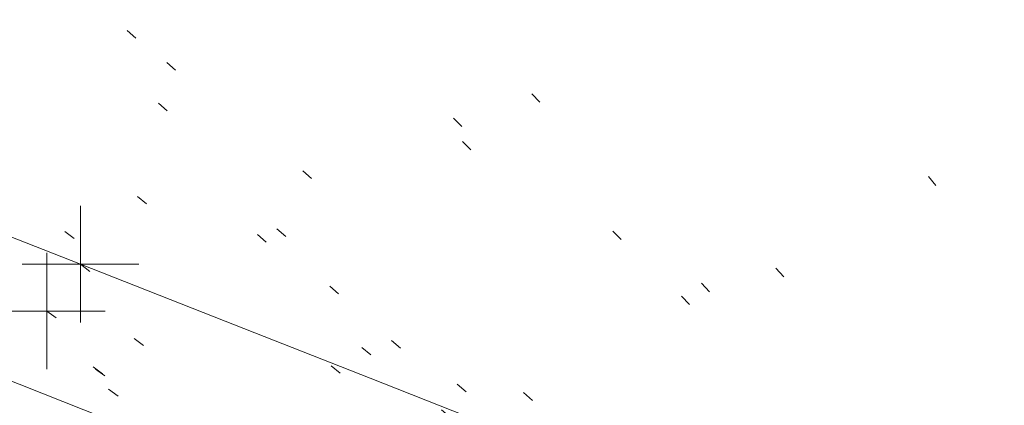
# Model space of a CAD drawing. Extents: x 413123 to 1465301, y 377724 to 504150.
# Tile 34 of 256: x 1463239.68 to 1463248.12, y 433219.92 to 433223.23. Entities that reach past the tile are written whole.
import ezdxf

# ---------------------------------------------------------------- set-up
doc = ezdxf.new("R2010")
doc.units = 0
doc.header["$MEASUREMENT"] = 0
for name, pattern in [('DGN Style 1', [8.732639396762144, 0.01453018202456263, -8.71810921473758]), ('DGN Style 3', [20.34225483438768, 14.53018202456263, -5.812072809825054]), ('ohcombex', [0])]:
    doc.linetypes.add(name, pattern=pattern)
for name, color, linetype, lineweight in [('PV_X_Curb', 120, 'DGN Style 1', 0), ('PV_X_EOP', 7, 'DGN Style 3', 0), ('UT_X_Overhead_Combined', 30, 'ohcombex', 0)]:
    doc.layers.add(name, color=color, linetype=linetype, lineweight=lineweight)
doc.layers.add('SV_Observation (Construction)', color=97, linetype='DGN Style 1', lineweight=0, transparency=0.9)
doc.layers.add('SV_X_Shot_Marker (Construction)', color=40, linetype='Continuous', lineweight=0, transparency=0.5)

# ---------------------------------------------------------------- blocks, each defined once
blk = doc.blocks.new('SVPT_2550')
at = {"layer": 'SV_X_Shot_Marker (Construction)', "transparency": 33554495}
for p, q in [((0, 0.02499999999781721), (0, -0.02500000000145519)), ((-0.02499999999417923, 0), (0.02500000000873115, 0))]:
    blk.add_line(p, q, dxfattribs=at)
blk.add_point((0, 0), dxfattribs=at)
blk = doc.blocks.new('SVPT_2551')
at = {"layer": 'SV_X_Shot_Marker (Construction)', "transparency": 33554495}
for p, q in [((1.455191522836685e-11, 0.02500000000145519), (1.455191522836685e-11, -0.02499999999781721)), ((-0.02499999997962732, 0), (0.02500000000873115, 0))]:
    blk.add_line(p, q, dxfattribs=at)
blk.add_point((1.455191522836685e-11, 0), dxfattribs=at)

msp = doc.modelspace()

# ---------------------------------------------------------------- linework, layer by layer
at = {"layer": 'PV_X_Curb'}
for points, knots in [([(1463034.114341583, 433358.5354235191, 570.967442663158), (1463034.382762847, 433357.8525596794, 570.9829174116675), (1463034.902669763, 433356.6746703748, 570.9791408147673), (1463036.322057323, 433354.5205973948, 570.6849760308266), (1463037.748960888, 433352.2020754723, 570.6878951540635), (1463040.018756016, 433349.1857511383, 570.9427811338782), (1463042.639031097, 433346.7780487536, 570.7955674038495), (1463044.970687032, 433345.5933757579, 570.8824061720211), (1463045.921303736, 433345.2188641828, 570.878208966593), (1463051.106075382, 433343.1762354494, 570.8553169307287), (1463056.290847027, 433341.1336067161, 570.8324248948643), (1463061.475618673, 433339.0909779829, 570.809532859), (1463062.018547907, 433338.9041474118, 570.7725412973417), (1463062.561477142, 433338.7173168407, 570.7355497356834), (1463063.104406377, 433338.5304862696, 570.6985581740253), (1463069.657625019, 433335.9461940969, 570.7210719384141), (1463076.21084366, 433333.3619019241, 570.7435857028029), (1463082.764062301, 433330.7776097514, 570.7660994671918), (1463087.246478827, 433329.0023655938, 570.8028168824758), (1463091.728895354, 433327.2271214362, 570.8395342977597), (1463096.211311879, 433325.4518772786, 570.8762517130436), (1463096.878442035, 433325.1897515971, 570.9638925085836), (1463097.545572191, 433324.9276259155, 571.0515333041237), (1463098.212702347, 433324.6655002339, 571.1391740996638), (1463104.831686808, 433322.094946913, 571.1640382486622), (1463111.45067127, 433319.524393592, 571.1889023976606), (1463118.069655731, 433316.953840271, 571.2137665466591), (1463125.957183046, 433313.9138789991, 571.1851535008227), (1463133.844710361, 433310.8739177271, 571.1565404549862), (1463141.732237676, 433307.8339564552, 571.1279274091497), (1463145.767175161, 433306.241790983, 571.1313455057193), (1463149.802112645, 433304.6496255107, 571.134763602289), (1463153.83705013, 433303.0574600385, 571.1381816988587), (1463154.355066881, 433302.8054079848, 571.0924572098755), (1463154.873083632, 433302.5533559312, 571.0467327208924), (1463155.391100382, 433302.3013038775, 571.0010082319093), (1463159.740180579, 433300.5574304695, 571.007755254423), (1463164.089260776, 433298.8135570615, 571.0145022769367), (1463168.438340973, 433297.0696836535, 571.0212492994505), (1463173.76020955, 433294.9893866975, 571.0517121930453), (1463179.082078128, 433292.9090897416, 571.0821750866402), (1463184.403946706, 433290.8287927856, 571.1126379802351), (1463184.927832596, 433290.6024130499, 571.183469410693), (1463185.451718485, 433290.3760333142, 571.254300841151), (1463185.975604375, 433290.1496535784, 571.3251322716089), (1463193.283059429, 433287.4009373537, 571.3274320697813), (1463200.590514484, 433284.6522211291, 571.3297318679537), (1463207.897969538, 433281.9035049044, 571.3320316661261), (1463214.611583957, 433279.3049910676, 571.3660593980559), (1463221.325198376, 433276.7064772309, 571.4000871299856), (1463228.038812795, 433274.1079633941, 571.4341148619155), (1463234.876881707, 433271.4003319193, 571.5030017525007), (1463241.714950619, 433268.6927004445, 571.5718886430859), (1463248.553019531, 433265.9850689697, 571.6407755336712), (1463252.53367608, 433264.4224603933, 571.6987979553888), (1463256.514332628, 433262.8598518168, 571.7568203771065), (1463260.494989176, 433261.2972432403, 571.8148427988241), (1463261.18962272, 433261.0748617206, 571.7422662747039), (1463261.884256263, 433260.8524802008, 571.6696897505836), (1463262.578889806, 433260.6300986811, 571.5971132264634), (1463267.974277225, 433258.4984942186, 571.5913249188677), (1463273.369664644, 433256.3668897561, 571.5855366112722), (1463278.765052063, 433254.2352852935, 571.5797483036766), (1463284.039124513, 433252.1341649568, 571.626583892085), (1463289.313196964, 433250.0330446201, 571.6734194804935), (1463294.587269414, 433247.9319242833, 571.7202550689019), (1463295.147837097, 433247.7325865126, 571.8045569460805), (1463295.70840478, 433247.533248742, 571.8888588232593), (1463296.268972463, 433247.3339109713, 571.9731607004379), (1463303.262539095, 433244.6091737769, 572.0038664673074), (1463310.256105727, 433241.8844365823, 572.034572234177), (1463317.249672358, 433239.1596993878, 572.0652780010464), (1463324.8255847, 433236.206749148, 572.1003223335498), (1463332.401497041, 433233.2537989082, 572.1353666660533), (1463339.977409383, 433230.3008486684, 572.1704109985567), (1463346.624217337, 433227.6724527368, 572.1699621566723), (1463353.271025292, 433225.044056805, 572.1695133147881), (1463359.917833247, 433222.4156608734, 572.1690644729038), (1463363.666535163, 433220.9685334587, 572.1740861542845), (1463367.415237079, 433219.521406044, 572.1791078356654), (1463371.163938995, 433218.0742786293, 572.1841295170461), (1463371.754596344, 433217.8301906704, 572.1047293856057), (1463372.345253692, 433217.5861027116, 572.0253292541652), (1463372.935911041, 433217.3420147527, 571.9459291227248), (1463380.338603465, 433214.4611246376, 571.9041823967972), (1463387.741295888, 433211.5802345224, 571.8624356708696), (1463395.143988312, 433208.6993444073, 571.8206889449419), (1463403.121855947, 433205.5721027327, 571.8539167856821), (1463411.099723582, 433202.4448610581, 571.8871446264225), (1463419.077591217, 433199.3176193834, 571.9203724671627), (1463419.407565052, 433199.1647159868, 571.9396248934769), (1463419.737538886, 433199.0118125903, 571.9588773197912), (1463420.067512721, 433198.8589091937, 571.9781297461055)], [0, 0, 0, 0, 0.004163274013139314, 0.007301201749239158, 0.0146979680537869, 0.01957460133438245, 0.02877745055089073, 0.03448275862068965, 0.03448275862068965, 0.03448275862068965, 0.06896551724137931, 0.06896551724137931, 0.06896551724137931, 0.1034482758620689, 0.1034482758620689, 0.1034482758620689, 0.1379310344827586, 0.1379310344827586, 0.1379310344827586, 0.1724137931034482, 0.1724137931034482, 0.1724137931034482, 0.2068965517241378, 0.2068965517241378, 0.2068965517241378, 0.2413793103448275, 0.2413793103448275, 0.2413793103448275, 0.2758620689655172, 0.2758620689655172, 0.2758620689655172, 0.3103448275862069, 0.3103448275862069, 0.3103448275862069, 0.3448275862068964, 0.3448275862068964, 0.3448275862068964, 0.3793103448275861, 0.3793103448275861, 0.3793103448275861, 0.4137931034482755, 0.4137931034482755, 0.4137931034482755, 0.4482758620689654, 0.4482758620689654, 0.4482758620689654, 0.4827586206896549, 0.4827586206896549, 0.4827586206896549, 0.5172413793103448, 0.5172413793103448, 0.5172413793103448, 0.5517241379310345, 0.5517241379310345, 0.5517241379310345, 0.5862068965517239, 0.5862068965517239, 0.5862068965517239, 0.6206896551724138, 0.6206896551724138, 0.6206896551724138, 0.6551724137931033, 0.6551724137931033, 0.6551724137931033, 0.6896551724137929, 0.6896551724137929, 0.6896551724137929, 0.7241379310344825, 0.7241379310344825, 0.7241379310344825, 0.7586206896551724, 0.7586206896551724, 0.7586206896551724, 0.7931034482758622, 0.7931034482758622, 0.7931034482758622, 0.8275862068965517, 0.8275862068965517, 0.8275862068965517, 0.8620689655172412, 0.8620689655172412, 0.8620689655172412, 0.8965517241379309, 0.8965517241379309, 0.8965517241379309, 0.9310344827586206, 0.9310344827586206, 0.9310344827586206, 0.9655172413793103, 0.9655172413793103, 0.9655172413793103, 1, 1, 1, 1]), ([(1463694.730807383, 433042.1012902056, 573.2000085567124), (1463688.122071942, 433044.6665198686, 573.2117681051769), (1463681.5133365, 433047.2317495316, 573.2235276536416), (1463674.904601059, 433049.7969791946, 573.2352872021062), (1463669.906627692, 433051.7384291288, 573.2422034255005), (1463664.908654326, 433053.679879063, 573.249119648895), (1463659.910680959, 433055.6213289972, 573.2560358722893), (1463659.31440991, 433055.8530469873, 573.3282538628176), (1463658.718138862, 433056.0847649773, 573.400471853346), (1463658.121867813, 433056.3164829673, 573.4726898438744), (1463656.811811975, 433056.8455353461, 573.4691755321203), (1463655.501756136, 433057.3745877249, 573.4656612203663), (1463654.191700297, 433057.9036401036, 573.4621469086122), (1463647.078403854, 433060.7016199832, 573.4311409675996), (1463639.965107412, 433063.4995998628, 573.4001350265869), (1463632.851810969, 433066.2975797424, 573.3691290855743), (1463626.603526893, 433068.7760307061, 573.3262890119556), (1463620.355242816, 433071.25448167, 573.2834489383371), (1463614.10695874, 433073.7329326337, 573.2406088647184), (1463606.821724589, 433076.5483492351, 573.1778320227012), (1463599.536490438, 433079.3637658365, 573.1150551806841), (1463592.251256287, 433082.1791824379, 573.052278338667), (1463585.048675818, 433085.0513616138, 572.9767093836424), (1463577.846095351, 433087.9235407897, 572.901140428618), (1463570.643514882, 433090.7957199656, 572.8255714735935), (1463568.520856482, 433091.6009161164, 572.8136526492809), (1463566.398198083, 433092.4061122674, 572.8017338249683), (1463564.275539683, 433093.2113084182, 572.7898150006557), (1463563.658286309, 433093.4932407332, 572.723361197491), (1463563.041032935, 433093.7751730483, 572.6569073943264), (1463562.423779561, 433094.0571053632, 572.5904535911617), (1463557.897842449, 433095.8076798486, 572.5495712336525), (1463553.371905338, 433097.5582543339, 572.5086888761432), (1463548.845968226, 433099.3088288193, 572.4678065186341), (1463541.746736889, 433102.0973839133, 572.4116307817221), (1463534.647505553, 433104.8859390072, 572.3554550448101), (1463527.548274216, 433107.6744941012, 572.2992793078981), (1463527.099574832, 433107.8541490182, 572.3819727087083), (1463526.650875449, 433108.0338039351, 572.4646661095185), (1463526.202176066, 433108.2134588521, 572.5473595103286), (1463518.442801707, 433111.2934591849, 572.5872886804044), (1463510.683427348, 433114.3734595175, 572.6272178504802), (1463502.924052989, 433117.4534598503, 572.6671470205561), (1463495.101662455, 433120.5759616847, 572.6180249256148), (1463487.279271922, 433123.6984635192, 572.5689028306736), (1463479.456881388, 433126.8209653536, 572.5197807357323), (1463474.540841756, 433128.7396558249, 572.5305568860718), (1463469.624802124, 433130.6583462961, 572.5413330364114), (1463464.708762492, 433132.5770367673, 572.5521091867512), (1463464.15178183, 433132.7738995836, 572.4839343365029), (1463463.594801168, 433132.9707623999, 572.4157594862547), (1463463.037820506, 433133.1676252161, 572.3475846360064), (1463455.395093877, 433136.1460172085, 572.2965798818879), (1463447.752367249, 433139.1244092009, 572.2455751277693), (1463440.10964062, 433142.1028011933, 572.1945703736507), (1463439.463345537, 433142.3911085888, 572.2249332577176), (1463438.817050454, 433142.6794159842, 572.2552961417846), (1463438.170755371, 433142.9677233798, 572.2856590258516), (1463431.589276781, 433145.5431962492, 572.3185177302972), (1463425.007798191, 433148.1186691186, 572.351376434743), (1463418.4263196, 433150.6941419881, 572.3842351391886), (1463413.565512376, 433152.6091060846, 572.3506952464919), (1463408.704705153, 433154.5240701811, 572.3171553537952), (1463403.843897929, 433156.4390342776, 572.2836154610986), (1463402.295983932, 433157.0721267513, 572.2966227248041), (1463400.748069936, 433157.7052192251, 572.3096299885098), (1463399.20015594, 433158.3383116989, 572.3226372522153), (1463398.571326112, 433158.6030358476, 572.2531442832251), (1463397.942496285, 433158.8677599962, 572.1836513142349), (1463397.313666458, 433159.1324841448, 572.1141583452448), (1463389.499427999, 433162.1494767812, 572.1431257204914), (1463381.68518954, 433165.1664694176, 572.172093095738), (1463373.87095108, 433168.1834620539, 572.2010604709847), (1463373.202610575, 433168.4242856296, 572.2485422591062), (1463372.53427007, 433168.6651092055, 572.2960240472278), (1463371.865929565, 433168.9059327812, 572.3435058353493), (1463366.852918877, 433170.8940812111, 572.309207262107), (1463361.839908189, 433172.882229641, 572.2749086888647), (1463356.826897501, 433174.8703780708, 572.2406101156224), (1463350.263613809, 433177.4130764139, 572.2105829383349), (1463343.700330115, 433179.955774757, 572.1805557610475), (1463337.137046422, 433182.4984731, 572.1505285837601), (1463332.732110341, 433184.1753668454, 572.1399057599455), (1463328.327174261, 433185.8522605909, 572.129282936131), (1463323.922238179, 433187.5291543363, 572.1186601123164), (1463323.550514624, 433187.6736224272, 572.0672464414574), (1463323.17879107, 433187.8180905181, 572.0158327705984), (1463322.807067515, 433187.9625586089, 571.9644190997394), (1463314.242457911, 433191.4677850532, 571.9189611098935), (1463305.677848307, 433194.9730114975, 571.8735031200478), (1463297.113238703, 433198.4782379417, 571.8280451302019), (1463296.447798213, 433198.6498683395, 571.8729159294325), (1463295.782357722, 433198.8214987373, 571.917786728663), (1463295.116917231, 433198.9931291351, 571.9626575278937), (1463288.43623397, 433201.6173953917, 571.9595616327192), (1463281.755550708, 433204.2416616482, 571.9564657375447), (1463275.074867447, 433206.8659279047, 571.9533698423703), (1463270.698621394, 433208.5836220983, 571.955071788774), (1463266.322375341, 433210.3013162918, 571.9567737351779), (1463261.946129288, 433212.0190104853, 571.9584756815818), (1463261.255964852, 433212.2907585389, 571.8814296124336), (1463260.565800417, 433212.5625065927, 571.8043835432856), (1463259.875635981, 433212.8342546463, 571.7273374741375), (1463253.221984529, 433215.4661261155, 571.684237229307), (1463246.568333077, 433218.0979975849, 571.6411369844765), (1463239.914681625, 433220.7298690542, 571.5980367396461), (1463232.697418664, 433223.5591135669, 571.584901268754), (1463225.480155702, 433226.3883580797, 571.5717657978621), (1463218.262892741, 433229.2176025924, 571.5586303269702), (1463212.689928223, 433231.3845503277, 571.501804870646), (1463207.116963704, 433233.5514980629, 571.4449794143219), (1463201.543999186, 433235.7184457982, 571.3881539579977), (1463197.702392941, 433237.2969398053, 571.3824755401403), (1463193.860786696, 433238.8754338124, 571.376797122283), (1463190.01918045, 433240.4539278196, 571.3711187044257), (1463189.420555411, 433240.6641899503, 571.4587546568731), (1463188.821930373, 433240.874452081, 571.5463906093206), (1463188.223305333, 433241.0847142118, 571.6340265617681), (1463185.054584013, 433242.3131517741, 571.6250500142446), (1463181.885862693, 433243.5415893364, 571.6160734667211), (1463178.717141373, 433244.7700268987, 571.6070969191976), (1463171.181422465, 433247.7347391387, 571.5342143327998), (1463163.645703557, 433250.6994513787, 571.4613317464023), (1463156.10998465, 433253.6641636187, 571.3884491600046), (1463148.761307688, 433256.5197229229, 571.322577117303), (1463141.412630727, 433259.3752822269, 571.2567050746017), (1463134.063953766, 433262.2308415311, 571.1908330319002), (1463126.984343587, 433264.9936274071, 571.2120531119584), (1463119.904733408, 433267.756413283, 571.2332731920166), (1463112.82512323, 433270.519199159, 571.2544932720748), (1463106.948373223, 433272.8554993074, 571.272380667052), (1463101.071623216, 433275.1917994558, 571.290268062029), (1463095.19487321, 433277.5280996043, 571.3081554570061), (1463087.382378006, 433280.5556578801, 571.2445784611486), (1463079.569882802, 433283.583216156, 571.1810014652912), (1463071.757387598, 433286.6107744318, 571.1174244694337), (1463067.011834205, 433288.4980060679, 571.0790224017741), (1463062.266280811, 433290.385237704, 571.0406203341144), (1463057.520727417, 433292.27246934, 571.0022182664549), (1463052.596696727, 433294.1302708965, 570.9741905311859), (1463047.672666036, 433295.988072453, 570.946162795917), (1463042.748635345, 433297.8458740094, 570.9181350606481), (1463040.996474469, 433298.028892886, 570.6600759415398), (1463037.884741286, 433298.0614564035, 570.3732611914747), (1463033.533792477, 433297.4811137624, 570.213053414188), (1463028.578927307, 433295.8351240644, 570.8846791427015), (1463025.750437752, 433293.3300609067, 570.5443428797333), (1463024.222435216, 433291.00068514, 570.5092220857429), (1463023.412434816, 433289.7658735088, 570.490604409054), (1463022.602434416, 433288.5310618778, 570.4719867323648), (1463021.792434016, 433287.2962502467, 570.4533690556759), (1463021.001432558, 433285.3732457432, 570.5012869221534), (1463020.2104311, 433283.4502412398, 570.549204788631), (1463019.419429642, 433281.5272367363, 570.5971226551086), (1463018.531487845, 433279.3825151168, 570.6481372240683), (1463017.643546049, 433277.2377934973, 570.6991517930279), (1463016.755604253, 433275.0930718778, 570.7501663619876), (1463014.741467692, 433270.0950215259, 570.9656913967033), (1463012.727331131, 433265.096971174, 571.181216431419), (1463010.71319457, 433260.0989208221, 571.3967414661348)], [0, 0, 0, 0, 0.01923076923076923, 0.01923076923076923, 0.01923076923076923, 0.03846153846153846, 0.03846153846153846, 0.03846153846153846, 0.05769230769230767, 0.05769230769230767, 0.05769230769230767, 0.07692307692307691, 0.07692307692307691, 0.07692307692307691, 0.09615384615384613, 0.09615384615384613, 0.09615384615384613, 0.1153846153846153, 0.1153846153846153, 0.1153846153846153, 0.1346153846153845, 0.1346153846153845, 0.1346153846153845, 0.1538461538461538, 0.1538461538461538, 0.1538461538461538, 0.1730769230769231, 0.1730769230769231, 0.1730769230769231, 0.1923076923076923, 0.1923076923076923, 0.1923076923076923, 0.2115384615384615, 0.2115384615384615, 0.2115384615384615, 0.2307692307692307, 0.2307692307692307, 0.2307692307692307, 0.25, 0.25, 0.25, 0.269230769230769, 0.269230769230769, 0.269230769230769, 0.2884615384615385, 0.2884615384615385, 0.2884615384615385, 0.3076923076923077, 0.3076923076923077, 0.3076923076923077, 0.3269230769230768, 0.3269230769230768, 0.3269230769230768, 0.3461538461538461, 0.3461538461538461, 0.3461538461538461, 0.3653846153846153, 0.3653846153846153, 0.3653846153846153, 0.3846153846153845, 0.3846153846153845, 0.3846153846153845, 0.4038461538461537, 0.4038461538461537, 0.4038461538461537, 0.423076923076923, 0.423076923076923, 0.423076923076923, 0.4423076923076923, 0.4423076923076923, 0.4423076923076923, 0.4615384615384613, 0.4615384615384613, 0.4615384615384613, 0.4807692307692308, 0.4807692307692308, 0.4807692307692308, 0.5, 0.5, 0.5, 0.5192307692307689, 0.5192307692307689, 0.5192307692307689, 0.538461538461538, 0.538461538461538, 0.538461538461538, 0.5576923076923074, 0.5576923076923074, 0.5576923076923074, 0.576923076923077, 0.576923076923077, 0.576923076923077, 0.5961538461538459, 0.5961538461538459, 0.5961538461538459, 0.6153846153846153, 0.6153846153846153, 0.6153846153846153, 0.6346153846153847, 0.6346153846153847, 0.6346153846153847, 0.6538461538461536, 0.6538461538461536, 0.6538461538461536, 0.673076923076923, 0.673076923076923, 0.673076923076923, 0.6923076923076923, 0.6923076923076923, 0.6923076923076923, 0.7115384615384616, 0.7115384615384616, 0.7115384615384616, 0.7307692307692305, 0.7307692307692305, 0.7307692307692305, 0.7499999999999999, 0.7499999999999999, 0.7499999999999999, 0.7692307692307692, 0.7692307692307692, 0.7692307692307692, 0.7884615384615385, 0.7884615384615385, 0.7884615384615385, 0.8076923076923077, 0.8076923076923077, 0.8076923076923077, 0.826923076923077, 0.826923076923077, 0.826923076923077, 0.846153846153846, 0.846153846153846, 0.846153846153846, 0.8653846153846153, 0.8653846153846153, 0.8653846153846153, 0.8846153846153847, 0.8846153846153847, 0.8846153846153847, 0.9038461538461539, 0.9038461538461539, 0.9038461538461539, 0.9087225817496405, 0.9125585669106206, 0.9159702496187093, 0.9230769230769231, 0.9230769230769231, 0.9230769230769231, 0.9423076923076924, 0.9423076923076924, 0.9423076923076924, 0.9615384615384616, 0.9615384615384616, 0.9615384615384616, 0.9807692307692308, 0.9807692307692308, 0.9807692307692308, 1, 1, 1, 1])]:
    msp.add_open_spline(points, degree=3, knots=knots, dxfattribs=at)
at = {"layer": 'PV_X_EOP'}
for points, knots in [([(1463033.539703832, 433358.668730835, 570.9312826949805), (1463033.78085339, 433357.7791180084, 570.9319642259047), (1463034.311810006, 433356.414696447, 570.9129230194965), (1463035.936664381, 433354.210215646, 570.7574772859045), (1463037.392149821, 433351.9520015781, 570.7191112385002), (1463039.598433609, 433348.7987445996, 570.7996873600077), (1463042.441302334, 433346.5539274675, 570.6747714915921), (1463044.712350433, 433345.0075174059, 570.6881225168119), (1463045.691659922, 433344.6760572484, 570.6008205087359), (1463046.330306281, 433344.4598990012, 570.5438874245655), (1463046.96895264, 433344.243740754, 570.486954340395), (1463047.607598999, 433344.0275825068, 570.4300212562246), (1463047.46569072, 433343.5095853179, 570.4737916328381), (1463047.32378244, 433342.9915881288, 570.5175620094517), (1463047.181874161, 433342.4735909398, 570.5613323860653), (1463047.962688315, 433342.1715041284, 570.5523071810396), (1463048.74350247, 433341.8694173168, 570.5432819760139), (1463049.524316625, 433341.5673305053, 570.5342567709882), (1463049.723445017, 433342.0454324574, 570.5031497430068), (1463049.92257341, 433342.5235344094, 570.4720427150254), (1463050.121701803, 433343.0016363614, 570.4409356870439), (1463054.363252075, 433341.3299102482, 570.4898514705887), (1463058.604802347, 433339.658184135, 570.5387672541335), (1463062.84635262, 433337.9864580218, 570.5876830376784), (1463069.380437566, 433335.4247592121, 570.6248076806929), (1463075.914522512, 433332.8630604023, 570.6619323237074), (1463082.448607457, 433330.3013615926, 570.699056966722), (1463087.637972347, 433328.22388055, 570.7205322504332), (1463092.827337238, 433326.1463995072, 570.7420075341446), (1463098.016702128, 433324.0689184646, 570.7634828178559), (1463104.657268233, 433321.5116641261, 570.769767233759), (1463111.297834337, 433318.9544097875, 570.7760516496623), (1463117.938400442, 433316.3971554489, 570.7823360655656), (1463125.924840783, 433313.2674390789, 570.73748834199), (1463133.911281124, 433310.1377227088, 570.6926406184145), (1463141.897721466, 433307.0080063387, 570.647792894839), (1463141.717745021, 433306.5125578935, 570.6799613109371), (1463141.537768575, 433306.0171094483, 570.7121297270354), (1463141.35779213, 433305.5216610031, 570.7442981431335), (1463142.229950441, 433305.2201381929, 570.7485050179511), (1463143.102108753, 433304.9186153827, 570.7527118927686), (1463143.974267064, 433304.6170925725, 570.7569187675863), (1463144.185348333, 433305.0788176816, 570.735481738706), (1463144.396429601, 433305.5405427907, 570.7140447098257), (1463144.607510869, 433306.0022678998, 570.6926076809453), (1463147.58473388, 433304.8543661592, 570.7341019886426), (1463150.56195689, 433303.7064644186, 570.7755962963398), (1463153.539179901, 433302.558562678, 570.817090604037), (1463158.44037952, 433300.5705139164, 570.826934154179), (1463163.341579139, 433298.5824651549, 570.8367777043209), (1463168.242778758, 433296.5944163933, 570.8466212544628), (1463174.091388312, 433294.2251577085, 570.8787504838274), (1463179.939997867, 433291.8558990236, 570.9108797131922), (1463185.788607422, 433289.4866403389, 570.9430089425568), (1463193.090936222, 433286.8080451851, 571.0096381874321), (1463200.393265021, 433284.1294500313, 571.0762674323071), (1463207.695593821, 433281.4508548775, 571.1428966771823), (1463214.34865388, 433278.828976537, 571.1804566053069), (1463221.001713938, 433276.2070981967, 571.2180165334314), (1463227.654773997, 433273.5852198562, 571.2555764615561), (1463234.593717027, 433270.8614597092, 571.311327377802), (1463241.532660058, 433268.1376995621, 571.3670782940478), (1463248.471603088, 433265.413939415, 571.4228292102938), (1463251.006317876, 433264.4249023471, 571.4376305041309), (1463253.541032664, 433263.4358652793, 571.452431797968), (1463256.075747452, 433262.4468282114, 571.4672330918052), (1463255.94008792, 433261.9072334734, 571.4705339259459), (1463255.804428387, 433261.3676387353, 571.4738347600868), (1463255.668768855, 433260.8280439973, 571.4771355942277), (1463256.445551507, 433260.5848901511, 571.4871075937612), (1463257.222334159, 433260.3417363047, 571.4970795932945), (1463257.999116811, 433260.0985824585, 571.507051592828), (1463258.226294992, 433260.5106164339, 571.4958264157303), (1463258.453473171, 433260.9226504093, 571.4846012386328), (1463258.680651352, 433261.3346843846, 571.4733760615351), (1463259.925804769, 433260.8493021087, 571.4829525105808), (1463261.170958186, 433260.3639198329, 571.4925289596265), (1463262.416111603, 433259.878537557, 571.5021054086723), (1463267.791649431, 433257.7869022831, 571.5241727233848), (1463273.167187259, 433255.6952670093, 571.5462400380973), (1463278.542725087, 433253.6036317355, 571.5683073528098), (1463284.352399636, 433251.3217999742, 571.5814787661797), (1463290.162074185, 433249.039968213, 571.5946501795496), (1463295.971748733, 433246.7581364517, 571.6078215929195), (1463302.949122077, 433244.0521724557, 571.6351321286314), (1463309.926495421, 433241.3462084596, 571.6624426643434), (1463316.903868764, 433238.6402444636, 571.6897532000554), (1463324.563747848, 433235.6405621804, 571.7285381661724), (1463332.223626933, 433232.6408798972, 571.7673231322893), (1463339.883506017, 433229.641197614, 571.8061080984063), (1463346.449952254, 433227.0690864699, 571.8205958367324), (1463353.01639849, 433224.4969753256, 571.8350835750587), (1463359.582844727, 433221.9248641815, 571.8495713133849), (1463363.961849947, 433220.2403229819, 571.8408310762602), (1463368.340855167, 433218.5557817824, 571.8320908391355), (1463372.719860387, 433216.8712405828, 571.8233506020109), (1463380.126525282, 433213.9587859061, 571.7905530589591), (1463387.533190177, 433211.0463312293, 571.7577555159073), (1463394.939855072, 433208.1338765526, 571.7249579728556), (1463402.425974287, 433205.1637758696, 571.7534560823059), (1463409.912093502, 433202.1936751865, 571.7819541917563), (1463417.398212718, 433199.2235745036, 571.8104523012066), (1463417.229394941, 433198.7682275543, 571.8194733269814), (1463417.060577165, 433198.3128806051, 571.8284943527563), (1463416.891759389, 433197.8575336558, 571.8375153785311), (1463417.692446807, 433197.4966240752, 571.8487103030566), (1463418.493134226, 433197.1357144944, 571.859905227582), (1463419.293821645, 433196.7748049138, 571.8711001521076), (1463419.475032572, 433197.247288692, 571.8477905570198), (1463419.6562435, 433197.7197724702, 571.8244809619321), (1463419.837454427, 433198.1922562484, 571.8011713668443), (1463419.83781155, 433198.2226624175, 571.7953862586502), (1463419.838168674, 433198.2530685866, 571.789601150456), (1463419.838525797, 433198.2834747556, 571.7838160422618)], [0, 0, 0, 0, 0.003968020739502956, 0.006425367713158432, 0.01199892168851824, 0.01581541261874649, 0.02326256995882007, 0.02777777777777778, 0.02777777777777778, 0.02777777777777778, 0.05555555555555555, 0.05555555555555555, 0.05555555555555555, 0.08333333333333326, 0.08333333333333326, 0.08333333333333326, 0.1111111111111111, 0.1111111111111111, 0.1111111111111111, 0.1388888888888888, 0.1388888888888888, 0.1388888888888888, 0.1666666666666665, 0.1666666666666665, 0.1666666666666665, 0.1944444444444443, 0.1944444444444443, 0.1944444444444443, 0.2222222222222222, 0.2222222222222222, 0.2222222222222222, 0.25, 0.25, 0.25, 0.2777777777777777, 0.2777777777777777, 0.2777777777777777, 0.3055555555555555, 0.3055555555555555, 0.3055555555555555, 0.333333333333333, 0.333333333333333, 0.333333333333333, 0.3611111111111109, 0.3611111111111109, 0.3611111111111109, 0.3888888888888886, 0.3888888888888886, 0.3888888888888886, 0.4166666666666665, 0.4166666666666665, 0.4166666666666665, 0.4444444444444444, 0.4444444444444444, 0.4444444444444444, 0.472222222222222, 0.472222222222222, 0.472222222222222, 0.5, 0.5, 0.5, 0.5277777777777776, 0.5277777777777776, 0.5277777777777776, 0.5555555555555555, 0.5555555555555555, 0.5555555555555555, 0.5833333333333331, 0.5833333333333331, 0.5833333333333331, 0.6111111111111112, 0.6111111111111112, 0.6111111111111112, 0.638888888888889, 0.638888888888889, 0.638888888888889, 0.6666666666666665, 0.6666666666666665, 0.6666666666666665, 0.6944444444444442, 0.6944444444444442, 0.6944444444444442, 0.722222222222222, 0.722222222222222, 0.722222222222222, 0.7499999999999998, 0.7499999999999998, 0.7499999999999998, 0.7777777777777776, 0.7777777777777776, 0.7777777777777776, 0.8055555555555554, 0.8055555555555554, 0.8055555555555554, 0.8333333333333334, 0.8333333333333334, 0.8333333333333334, 0.861111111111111, 0.861111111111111, 0.861111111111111, 0.8888888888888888, 0.8888888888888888, 0.8888888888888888, 0.9166666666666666, 0.9166666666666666, 0.9166666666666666, 0.9444444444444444, 0.9444444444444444, 0.9444444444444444, 0.9722222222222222, 0.9722222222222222, 0.9722222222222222, 1, 1, 1, 1]), ([(1463695.37345491, 433042.3269481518, 573.2056029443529), (1463695.118355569, 433042.4173281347, 573.1929567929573), (1463694.863256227, 433042.5077081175, 573.1803106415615), (1463694.608156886, 433042.5980881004, 573.1676644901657), (1463688.127196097, 433045.133574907, 573.1638691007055), (1463681.646235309, 433047.6690617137, 573.1600737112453), (1463675.165274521, 433050.2045485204, 573.1562783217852), (1463668.255959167, 433052.9440202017, 573.1540820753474), (1463661.346643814, 433055.6834918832, 573.1518858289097), (1463654.437328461, 433058.4229635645, 573.149689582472), (1463647.338400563, 433061.2071824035, 573.1301154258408), (1463640.239472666, 433063.9914012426, 573.1105412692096), (1463633.140544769, 433066.7756200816, 573.0909671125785), (1463626.823799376, 433069.2202639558, 573.0453158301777), (1463620.507053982, 433071.6649078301, 572.999664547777), (1463614.190308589, 433074.1095517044, 572.9540132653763), (1463606.930945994, 433076.9629614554, 572.8967218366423), (1463599.671583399, 433079.8163712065, 572.8394304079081), (1463592.412220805, 433082.6697809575, 572.7821389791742), (1463585.208613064, 433085.5359198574, 572.7224006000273), (1463578.005005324, 433088.4020587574, 572.6626622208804), (1463570.801397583, 433091.2681976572, 572.6029238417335), (1463563.539543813, 433094.1288766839, 572.5195568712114), (1463556.277690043, 433096.9895557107, 572.4361899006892), (1463549.015836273, 433099.8502347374, 572.3528229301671), (1463541.464235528, 433102.896740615, 572.3143753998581), (1463533.912634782, 433105.9432464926, 572.2759278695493), (1463526.361034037, 433108.9897523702, 572.2374803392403), (1463524.510466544, 433109.6486739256, 572.222419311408), (1463522.659899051, 433110.307595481, 572.2073582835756), (1463520.809331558, 433110.9665170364, 572.1922972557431), (1463520.996148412, 433111.478044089, 572.2051758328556), (1463521.182965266, 433111.9895711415, 572.2180544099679), (1463521.36978212, 433112.5010981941, 572.2309329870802), (1463520.520611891, 433112.8412018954, 572.2365752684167), (1463519.671441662, 433113.1813055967, 572.2422175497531), (1463518.822271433, 433113.5214092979, 572.2478598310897), (1463518.644435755, 433113.0349413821, 572.2388127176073), (1463518.466600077, 433112.5484734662, 572.229765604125), (1463518.288764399, 433112.0620055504, 572.2207184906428), (1463514.835464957, 433113.4033588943, 572.2367800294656), (1463511.382165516, 433114.7447122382, 572.2528415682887), (1463507.928866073, 433116.0860655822, 572.2689031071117), (1463493.594865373, 433121.7420238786, 572.2482959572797), (1463479.260864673, 433127.3979821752, 572.2276888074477), (1463464.926863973, 433133.0539404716, 572.2070816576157), (1463449.455525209, 433139.0728186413, 572.1640707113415), (1463433.984186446, 433145.0916968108, 572.1210597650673), (1463418.512847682, 433151.1105749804, 572.0780488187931), (1463413.328996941, 433153.1553309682, 572.0135393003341), (1463408.145146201, 433155.200086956, 571.9490297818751), (1463402.961295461, 433157.2448429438, 571.8845202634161), (1463403.132465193, 433157.7716799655, 571.9190447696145), (1463403.303634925, 433158.2985169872, 571.953569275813), (1463403.474804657, 433158.825354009, 571.9880937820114), (1463402.600267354, 433159.1613721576, 571.9863420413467), (1463401.725730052, 433159.4973903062, 571.984590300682), (1463400.851192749, 433159.8334084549, 571.9828385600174), (1463400.653049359, 433159.3552482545, 571.9439093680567), (1463400.454905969, 433158.8770880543, 571.9049801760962), (1463400.256762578, 433158.3989278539, 571.8660509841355), (1463399.322085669, 433158.774478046, 571.9116587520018), (1463398.387408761, 433159.150028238, 571.9572665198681), (1463397.452731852, 433159.5255784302, 572.0028742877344), (1463389.04126259, 433162.8168634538, 571.9920574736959), (1463380.629793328, 433166.1081484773, 571.9812406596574), (1463372.218324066, 433169.3994335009, 571.9704238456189), (1463367.156032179, 433171.3851717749, 571.9528553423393), (1463362.093740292, 433173.370910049, 571.9352868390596), (1463357.031448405, 433175.3566483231, 571.91771833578), (1463350.485608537, 433177.9162151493, 571.9032139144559), (1463343.93976867, 433180.4757819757, 571.8887094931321), (1463337.393928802, 433183.0353488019, 571.8742050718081), (1463332.955818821, 433184.7683232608, 571.8612483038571), (1463328.517708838, 433186.5012977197, 571.8482915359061), (1463324.079598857, 433188.2342721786, 571.835334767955), (1463307.834725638, 433194.592922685, 571.7755947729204), (1463291.58985242, 433200.9515731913, 571.7158547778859), (1463275.344979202, 433207.3102236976, 571.6561147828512), (1463270.255842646, 433209.3105723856, 571.6395679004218), (1463265.16670609, 433211.3109210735, 571.6230210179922), (1463260.077569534, 433213.3112697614, 571.6064741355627), (1463253.452444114, 433215.9179517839, 571.5595870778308), (1463246.827318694, 433218.5246338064, 571.5127000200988), (1463240.202193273, 433221.1313158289, 571.4658129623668), (1463232.962477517, 433223.9732301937, 571.4532933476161), (1463225.722761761, 433226.8151445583, 571.4407737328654), (1463218.483046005, 433229.6570589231, 571.4282541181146), (1463212.90690448, 433231.8646312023, 571.4088467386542), (1463207.330762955, 433234.0722034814, 571.3894393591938), (1463201.754621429, 433236.2797757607, 571.3700319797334), (1463194.142429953, 433239.2572758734, 571.3409586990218), (1463186.530238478, 433242.2347759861, 571.3118854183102), (1463178.918047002, 433245.2122760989, 571.2828121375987), (1463169.428496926, 433248.9128530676, 571.1919051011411), (1463159.93894685, 433252.6134300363, 571.1009980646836), (1463150.449396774, 433256.314007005, 571.0100910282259), (1463145.077359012, 433258.4557943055, 570.9673048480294), (1463139.70532125, 433260.5975816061, 570.9245186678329), (1463134.333283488, 433262.7393689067, 570.8817324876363), (1463132.297653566, 433263.5246301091, 570.8037126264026), (1463130.262023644, 433264.3098913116, 570.7256927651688), (1463128.226393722, 433265.0951525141, 570.6476729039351), (1463128.413443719, 433265.4813551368, 570.6980714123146), (1463128.600493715, 433265.8675577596, 570.748469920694), (1463128.787543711, 433266.2537603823, 570.7988684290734), (1463127.919822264, 433266.676285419, 570.7925938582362), (1463127.052100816, 433267.0988104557, 570.786319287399), (1463126.184379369, 433267.5213354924, 570.7800447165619), (1463126.004706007, 433267.0870623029, 570.7088488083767), (1463125.825032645, 433266.6527891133, 570.6376529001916), (1463125.645359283, 433266.2185159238, 570.5664569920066), (1463121.458270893, 433267.8591123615, 570.6667666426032), (1463117.271182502, 433269.4997087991, 570.7670762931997), (1463113.084094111, 433271.1403052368, 570.8673859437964), (1463107.189564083, 433273.4271367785, 570.8747985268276), (1463101.295034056, 433275.7139683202, 570.8822111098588), (1463095.400504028, 433278.0007998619, 570.88962369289), (1463087.576983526, 433281.0591137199, 570.8606773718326), (1463079.753463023, 433284.117427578, 570.8317310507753), (1463071.92994252, 433287.175741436, 570.8027847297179), (1463067.216062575, 433289.0371870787, 570.7609532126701), (1463062.502182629, 433290.8986327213, 570.7191216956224), (1463057.788302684, 433292.7600783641, 570.6772901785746), (1463055.438489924, 433293.6549933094, 570.597871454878), (1463053.088677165, 433294.5499082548, 570.5184527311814), (1463050.738864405, 433295.4448232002, 570.4390340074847), (1463050.919405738, 433295.974786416, 570.493206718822), (1463051.099947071, 433296.5047496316, 570.547379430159), (1463051.280488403, 433297.0347128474, 570.6015521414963), (1463050.479713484, 433297.3478403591, 570.5996470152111), (1463049.678938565, 433297.660967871, 570.5977418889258), (1463048.878163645, 433297.9740953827, 570.5958367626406), (1463048.616684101, 433297.4827268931, 570.554312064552), (1463048.355204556, 433296.9913584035, 570.5127873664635), (1463048.093725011, 433296.499989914, 570.471262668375), (1463046.16244202, 433297.1796919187, 570.4532430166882), (1463044.231159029, 433297.8593939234, 570.4352233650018), (1463042.299876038, 433298.5390959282, 570.4172037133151), (1463040.683227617, 433298.6270722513, 570.3881765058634), (1463037.665619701, 433298.5647521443, 570.3323767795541), (1463033.387011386, 433297.9238663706, 570.2772123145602), (1463028.240821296, 433296.3164198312, 570.1397972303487), (1463025.314393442, 433293.7317706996, 570.0019896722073), (1463023.773730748, 433291.3674614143, 569.9858104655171), (1463022.862373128, 433289.9688870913, 569.9762398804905), (1463021.951015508, 433288.5703127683, 569.966669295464), (1463021.039657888, 433287.1717384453, 569.9570987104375)], [0, 0, 0, 0, 0.02083333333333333, 0.02083333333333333, 0.02083333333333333, 0.04166666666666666, 0.04166666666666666, 0.04166666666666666, 0.06249999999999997, 0.06249999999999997, 0.06249999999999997, 0.08333333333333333, 0.08333333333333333, 0.08333333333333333, 0.1041666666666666, 0.1041666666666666, 0.1041666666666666, 0.1249999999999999, 0.1249999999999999, 0.1249999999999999, 0.1458333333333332, 0.1458333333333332, 0.1458333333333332, 0.1666666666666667, 0.1666666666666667, 0.1666666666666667, 0.1875, 0.1875, 0.1875, 0.2083333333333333, 0.2083333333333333, 0.2083333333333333, 0.2291666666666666, 0.2291666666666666, 0.2291666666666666, 0.2499999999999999, 0.2499999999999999, 0.2499999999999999, 0.2708333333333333, 0.2708333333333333, 0.2708333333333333, 0.2916666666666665, 0.2916666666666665, 0.2916666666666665, 0.3125, 0.3125, 0.3125, 0.3333333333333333, 0.3333333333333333, 0.3333333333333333, 0.3541666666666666, 0.3541666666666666, 0.3541666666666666, 0.375, 0.375, 0.375, 0.3958333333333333, 0.3958333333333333, 0.3958333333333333, 0.4166666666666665, 0.4166666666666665, 0.4166666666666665, 0.4374999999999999, 0.4374999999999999, 0.4374999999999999, 0.4583333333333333, 0.4583333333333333, 0.4583333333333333, 0.4791666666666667, 0.4791666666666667, 0.4791666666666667, 0.4999999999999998, 0.4999999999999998, 0.4999999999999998, 0.5208333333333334, 0.5208333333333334, 0.5208333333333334, 0.5416666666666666, 0.5416666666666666, 0.5416666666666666, 0.5624999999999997, 0.5624999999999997, 0.5624999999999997, 0.5833333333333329, 0.5833333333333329, 0.5833333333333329, 0.6041666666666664, 0.6041666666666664, 0.6041666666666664, 0.625, 0.625, 0.625, 0.6458333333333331, 0.6458333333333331, 0.6458333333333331, 0.6666666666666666, 0.6666666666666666, 0.6666666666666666, 0.6875, 0.6875, 0.6875, 0.7083333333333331, 0.7083333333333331, 0.7083333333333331, 0.7291666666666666, 0.7291666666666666, 0.7291666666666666, 0.75, 0.75, 0.75, 0.7708333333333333, 0.7708333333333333, 0.7708333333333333, 0.7916666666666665, 0.7916666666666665, 0.7916666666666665, 0.8125, 0.8125, 0.8125, 0.8333333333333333, 0.8333333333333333, 0.8333333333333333, 0.8541666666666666, 0.8541666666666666, 0.8541666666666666, 0.875, 0.875, 0.875, 0.8958333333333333, 0.8958333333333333, 0.8958333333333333, 0.9166666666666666, 0.9166666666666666, 0.9166666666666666, 0.9375, 0.9375, 0.9375, 0.9583333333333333, 0.9583333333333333, 0.9583333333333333, 0.9631710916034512, 0.9674286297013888, 0.9713421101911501, 0.9791666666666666, 0.9791666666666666, 0.9791666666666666, 1, 1, 1, 1])]:
    msp.add_open_spline(points, degree=3, knots=knots, dxfattribs=at)
at = {"layer": 'SV_Observation (Construction)', "transparency": 33554434}
for p in [(1463036.404936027, 433369.0637163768, 571.4663059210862), (1463059.625221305, 433362.8519051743, 571.4495419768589), (1463070.019878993, 433355.9782053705, 571.3982606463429), (1463053.989753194, 433350.552522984, 571.1006588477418), (1463090.652142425, 433348.1502893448, 571.300482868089), (1463066.091114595, 433345.747097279, 571.1062924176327), (1463064.577503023, 433342.4692330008, 571.0309179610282), (1463104.085580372, 433340.9555530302, 571.476675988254), (1463086.263455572, 433337.9530644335, 571.2295873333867), (1463114.300041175, 433336.2052813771, 571.4919130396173), (1463114.300041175, 433336.2052813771, 571.4919130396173), (1463108.912174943, 433335.1886840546, 571.4778878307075), (1463084.650509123, 433334.478907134, 571.1098468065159), (1463108.445533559, 433333.5391494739, 571.099498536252), (1463124.355317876, 433332.1021727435, 571.3366909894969), (1463101.133005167, 433331.9750263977, 571.351985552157), (1463101.161564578, 433332.0256829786, 571.3533722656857), (1463101.161564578, 433332.0256829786, 571.3533722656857), (1463082.764062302, 433330.7776097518, 570.7660994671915), (1463082.448607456, 433330.3013615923, 570.6990569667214), (1463122.622637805, 433328.6655520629, 571.2595811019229), (1463097.78035667, 433328.0077610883, 571.1327675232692), (1463096.211311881, 433325.4518772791, 570.8762517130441), (1463125.341377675, 433325.4497258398, 571.1165386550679), (1463098.213245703, 433324.709345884, 571.1361042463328), (1463098.212702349, 433324.6655002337, 571.1391740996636), (1463120.907563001, 433324.3340932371, 571.2144600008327), (1463098.016702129, 433324.0689184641, 570.7634828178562), (1463147.931980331, 433322.858028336, 571.0840715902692), (1463119.482756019, 433319.7387535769, 571.1516908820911), (1463145.985205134, 433318.9641184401, 571.4773632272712), (1463157.210349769, 433318.987724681, 571.0403259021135), (1463157.210349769, 433318.987724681, 571.0403259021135), (1463119.105084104, 433318.2248196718, 571.219437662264), (1463118.069655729, 433316.9538402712, 571.213766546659), (1463117.938400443, 433316.3971554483, 570.782336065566), (1463159.276703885, 433315.9446801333, 571.0995122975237), (1463126.395628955, 433315.267786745, 571.1091225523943), (1463144.181719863, 433315.2094553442, 571.1782070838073), (1463156.523965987, 433314.4603744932, 571.3343865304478), (1463175.741343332, 433314.3204232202, 571.1492173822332), (1463158.960265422, 433312.0174722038, 571.3936549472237), (1463158.960265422, 433312.0174722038, 571.3936549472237), (1463131.802438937, 433311.4318687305, 571.1570644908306), (1463141.932722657, 433311.2273205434, 570.9424536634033), (1463143.817053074, 433310.4468787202, 570.8887131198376), (1463158.421594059, 433309.6489591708, 571.4288019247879), (1463141.225982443, 433309.5003468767, 571.0366294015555), (1463159.126664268, 433309.2041571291, 571.4855287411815), (1463148.350922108, 433308.3278202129, 571.2282173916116), (1463141.732237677, 433307.8339564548, 571.1279274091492), (1463141.897721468, 433307.0080063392, 570.6477928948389), (1463143.283361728, 433306.5071720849, 570.5139033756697), (1463188.952283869, 433306.3544525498, 571.0692891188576), (1463144.607510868, 433306.0022679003, 570.6926076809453), (1463141.357792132, 433305.5216610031, 570.7442981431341), (1463156.770085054, 433304.9243154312, 571.2915802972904), (1463143.974267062, 433304.6170925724, 570.756918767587), (1463171.777270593, 433304.4036819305, 571.458715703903), (1463185.909830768, 433304.0927559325, 571.3021045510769), (1463185.909830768, 433304.0927559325, 571.3021045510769), (1463153.83705013, 433303.0574600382, 571.1381816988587), (1463153.83705013, 433303.0574600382, 571.1381816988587), (1463188.862435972, 433302.626480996, 571.4069499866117), (1463153.539179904, 433302.5585626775, 570.817090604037), (1463155.391100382, 433302.301303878, 571.0010082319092), (1463169.852961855, 433299.9801179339, 571.2826181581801), (1463184.423833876, 433299.4364696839, 571.38711015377), (1463187.607215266, 433298.2045751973, 571.4882983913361), (1463168.438340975, 433297.0696836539, 571.0212492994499), (1463168.242778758, 433296.5944163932, 570.8466212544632), (1463185.503331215, 433293.5351242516, 571.3255147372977), (1463187.275589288, 433291.4234701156, 571.1384267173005), (1463184.403946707, 433290.828792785, 571.1126379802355), (1463185.908265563, 433290.1944236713, 571.3264776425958), (1463185.975604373, 433290.1496535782, 571.3251322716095), (1463185.788607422, 433289.4866403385, 570.943008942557), (1463207.695593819, 433281.4508548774, 571.1428966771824), (1463240.202193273, 433221.1313158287, 571.4658129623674), (1463239.914681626, 433220.729869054, 571.5980367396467)]:
    msp.add_line(p, (1463260.25624, 433205.5898700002, 572.09), dxfattribs=at)
at = {"layer": 'UT_X_Overhead_Combined'}
msp.add_polyline3d([(1463172.497311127, 433246.6910612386, 571.553627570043), (1463293.92206957, 433198.6323986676, 572.0643474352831), (1463405.198500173, 433155.167185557, 572.2931685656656), (1463522.348892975, 433108.8137131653, 572.717698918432)], dxfattribs=at)

# ---------------------------------------------------------------- block references
at = {"layer": 'SV_X_Shot_Marker (Construction)', "transparency": 33554495, "xscale": 20, "yscale": 20, "zscale": 20}
for name, p in [('SVPT_2551', (1463240.202193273, 433221.1313158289, 571.4658129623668)), ('SVPT_2550', (1463239.914681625, 433220.7298690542, 571.5980367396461))]:
    msp.add_blockref(name, p, dxfattribs=at)

doc.saveas('drawing.dxf')
